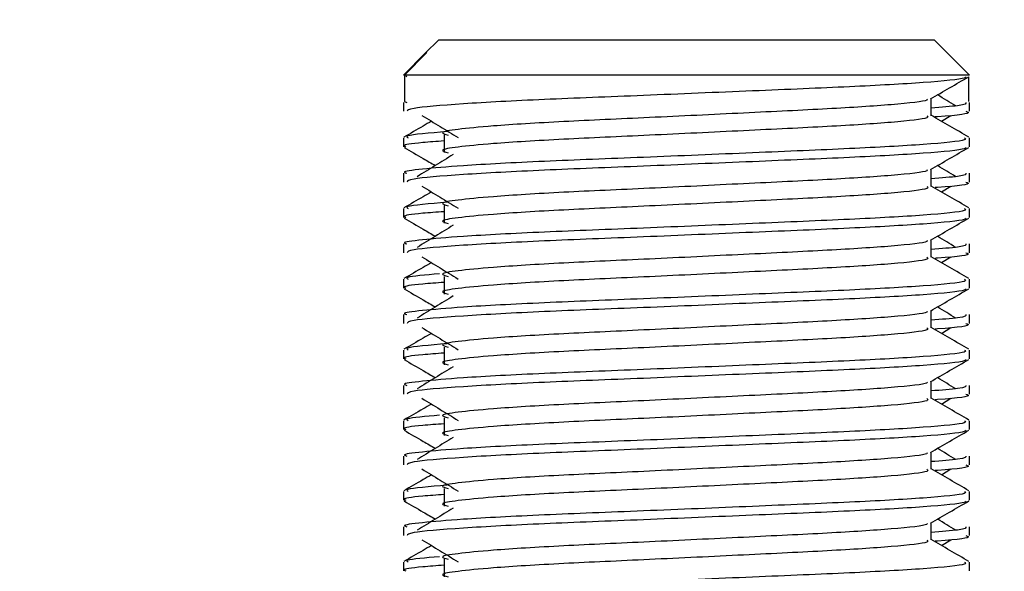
# Model space of a CAD drawing. Header units: millimetres. Extents: x 0 to 420, y 0 to 297.
# Tile 99 of 106: x 318.816 to 320.292, y 200.765 to 201.592. Entities that reach past the tile are written whole.
import ezdxf

# ---------------------------------------------------------------- set-up
doc = ezdxf.new("R2010")
doc.units = ezdxf.units.MM
doc.layers.add('QUOTE', color=174, linetype='Continuous')
doc.styles.add('SLDTEXTSTYLE3', font='TXT', dxfattribs={"width": 0.75})
doc.dimstyles.new('SLDDIMSTYLE0', dxfattribs={"dimtxt": 3, "dimasz": 3, "dimexe": 0, "dimexo": 0.0625, "dimgap": 0.75, "dimtad": 1, "dimlfac": 18.853083, "dimrnd": 1e-09, "dimzin": 12, "dimdsep": 46, "dimtxsty": 'SLDTEXTSTYLE3', "dimsah": 1, "dimcen": 0.09, "dimadec": 0, "dimazin": 3, "dimtfac": 1, "dimtdec": 3, "dimtofl": 0, "dimtmove": 0, "dimatfit": 3, "dimfxl": 0, "dimfrac": 2, "dimtolj": 1, "dimtzin": 12, "dimarcsym": 0})

# ---------------------------------------------------------------- blocks, each defined once
blk = doc.blocks.new('_D_2')
at = {"layer": 'QUOTE'}
for p, q in [((318.5003, 239.4393), (331.3954, 239.4393)), ((329.3954, 191.2191), (329.3954, 239.4393)), ((324.9747, 191.2191), (331.3954, 191.2191))]:
    blk.add_line(p, q, dxfattribs=at)
for points in [[(329.3954, 239.4393), (328.8954, 236.4393), (329.8954, 236.4393)], [(329.3954, 191.2191), (329.8954, 194.2191), (328.8954, 194.2191)]]:
    blk.add_solid(points, dxfattribs=at)
at = {"layer": 'QUOTE', "insert": (325.5282, 210.3417), "char_height": 3, "attachment_point": 1, "rotation": 90, "style": 'SLDTEXTSTYLE3'}
blk.add_mtext('909,1', dxfattribs=at)

msp = doc.modelspace()

# ---------------------------------------------------------------- linework, layer by layer
at = {"color": 7, "linetype": 'Continuous', "lineweight": 25}
for p, q in [((319.44415, 201.56221), (319.42388, 201.54194)), ((319.44415, 201.56221), (319.84763, 201.56221)), ((319.84763, 201.56221), (320.18673, 201.56221)), ((320.23977, 201.50916), (320.18673, 201.56221)), ((319.42387, 201.54193), (319.3911, 201.50916)), ((319.3927, 201.50916), (319.4262, 201.54279)), ((319.42389, 201.54193), (319.4262, 201.54279)), ((319.3927, 201.50916), (319.3911, 201.50916)), ((319.3927, 201.50916), (319.3927, 201.46938)), ((320.23977, 201.50916), (319.3927, 201.50916)), ((319.39463, 201.50775), (319.39618, 201.50661)), ((319.39211, 201.50668), (319.3927, 201.50634)), ((320.23817, 201.50634), (320.23817, 201.46938)), ((319.3911, 201.46795), (319.3911, 201.45473)), ((319.3927, 201.46938), (319.39641, 201.46795)), ((320.18235, 201.44816), (320.18235, 201.47403)), ((320.23977, 201.45473), (320.23977, 201.46795)), ((320.19765, 201.43986), (320.21185, 201.44855)), ((319.45218, 201.41928), (319.45218, 201.39276)), ((319.3911, 201.41489), (319.3911, 201.40167)), ((320.23977, 201.40167), (320.23977, 201.41489)), ((319.3911, 201.36187), (319.3911, 201.34864)), ((320.18235, 201.34208), (320.18235, 201.36794)), ((320.23977, 201.34864), (320.23977, 201.36187)), ((320.19765, 201.33378), (320.21185, 201.34247)), ((319.3911, 201.30881), (319.3911, 201.29558)), ((319.45218, 201.3132), (319.45218, 201.28668)), ((320.23977, 201.29558), (320.23977, 201.30881)), ((320.18235, 201.236), (320.18235, 201.26186)), ((319.3911, 201.25578), (319.3911, 201.24256)), ((320.23977, 201.24256), (320.23977, 201.25578)), ((320.19765, 201.22769), (320.21185, 201.23639)), ((319.3911, 201.20273), (319.3911, 201.1895)), ((319.45218, 201.20711), (319.45218, 201.18059)), ((320.23977, 201.1895), (320.23977, 201.20273)), ((320.18235, 201.12991), (320.18235, 201.15578)), ((319.3911, 201.1497), (319.3911, 201.13648)), ((320.23977, 201.13648), (320.23977, 201.1497)), ((320.19765, 201.12161), (320.21185, 201.1303)), ((319.3911, 201.09664), (319.3911, 201.08342)), ((319.45218, 201.10103), (319.45218, 201.07451)), ((320.23977, 201.08342), (320.23977, 201.09664)), ((320.18235, 201.02383), (320.18235, 201.04969)), ((319.3911, 201.04362), (319.3911, 201.03039)), ((320.23977, 201.03039), (320.23977, 201.04362)), ((320.19765, 201.01552), (320.21185, 201.02422)), ((319.3911, 200.99056), (319.3911, 200.97733)), ((319.45218, 200.99495), (319.45218, 200.96843)), ((320.23977, 200.97733), (320.23977, 200.99056)), ((319.3911, 200.93753), (319.3911, 200.92431)), ((320.18235, 200.91775), (320.18235, 200.94361)), ((320.23977, 200.92431), (320.23977, 200.93753)), ((320.19765, 200.90944), (320.21185, 200.91814)), ((319.45218, 200.88886), (319.45218, 200.86234)), ((319.3911, 200.88448), (319.3911, 200.87125)), ((320.23977, 200.87125), (320.23977, 200.88448)), ((319.3911, 200.83145), (319.3911, 200.81823)), ((320.18235, 200.81166), (320.18235, 200.83753)), ((320.23977, 200.81823), (320.23977, 200.83145)), ((320.19765, 200.80336), (320.21185, 200.81205)), ((319.3911, 200.77839), (319.3911, 200.76516)), ((319.45218, 200.78278), (319.45218, 200.75626)), ((320.23977, 200.76516), (320.23977, 200.77839))]:
    msp.add_line(p, q, dxfattribs=at)
for points, knots in [([(320.2347, 201.50661), (320.23437, 201.50595), (320.23302, 201.50321), (320.1782, 201.49771), (320.06606, 201.49153), (319.91553, 201.48536), (319.75182, 201.47835), (319.59618, 201.47249), (319.4737, 201.46592), (319.39988, 201.45966), (319.39757, 201.45618), (319.39661, 201.45473)], [0, 0, 0, 0, 0.0399117, 0.1661575, 0.2890582, 0.4118359, 0.5381002, 0.6595169, 0.7839817, 0.9096926, 1, 1, 1, 1]), ([(320.1812, 201.47336), (320.19079, 201.47892), (320.20998, 201.49003), (320.22917, 201.50113), (320.23876, 201.50668)], [0, 0, 0, 0, 0.4999356, 1, 1, 1, 1]), ([(320.21918, 201.46273), (320.21016, 201.46827), (320.20104, 201.47386), (320.19191, 201.47945), (320.19182, 201.47951)], [0, 0, 0, 0, 0.9898318, 1, 1, 1, 1]), ([(320.17584, 201.47328), (320.17628, 201.47268), (320.17823, 201.47002), (320.12828, 201.46456), (320.03236, 201.45838), (319.90195, 201.4522), (319.76034, 201.4452), (319.62624, 201.43933), (319.52713, 201.43331), (319.47001, 201.42755), (319.44334, 201.42332), (319.45374, 201.42046), (319.45838, 201.41918)], [0, 0, 0, 0, 0.0351066, 0.1561349, 0.2739528, 0.3916527, 0.5126988, 0.6290926, 0.7484115, 0.8401345, 0.9287498, 1, 1, 1, 1]), ([(320.23447, 201.46795), (320.2347, 201.46637), (320.23511, 201.46369), (320.19767, 201.46077), (320.18235, 201.45958)], [0, 0, 0, 0, 0.5906829, 1, 1, 1, 1]), ([(319.41903, 201.44855), (319.42807, 201.44302), (319.44615, 201.43194), (319.4642, 201.42087), (319.47322, 201.41533)], [0, 0, 0, 0, 0.50001135, 1, 1, 1, 1]), ([(320.17601, 201.44808), (320.17717, 201.44705), (320.18066, 201.44397), (320.12901, 201.43805), (320.03217, 201.43186), (319.902, 201.42568), (319.76033, 201.41868), (319.62624, 201.41281), (319.52712, 201.40679), (319.47002, 201.40103), (319.44335, 201.3968), (319.45374, 201.39394), (319.45836, 201.39267)], [0, 0, 0, 0, 0.059132, 0.1771634, 0.2920638, 0.4068492, 0.5248979, 0.6384095, 0.7547738, 0.8442256, 0.9306466, 1, 1, 1, 1]), ([(320.23897, 201.41595), (320.22937, 201.4215), (320.2105, 201.43242), (320.19163, 201.44335), (320.18235, 201.44872)], [0, 0, 0, 0, 0.5083681, 1, 1, 1, 1]), ([(320.23427, 201.45473), (320.23581, 201.45423), (320.2437, 201.45169), (320.22455, 201.44863), (320.18934, 201.44635), (320.18812, 201.44628)], [0, 0, 0, 0, 0.1902956, 0.9720933, 1, 1, 1, 1]), ([(319.43322, 201.43986), (319.42904, 201.43744), (319.41527, 201.42947), (319.4015, 201.4215), (319.39191, 201.41595)], [0, 0, 0, 0, 0.3033381, 1, 1, 1, 1]), ([(319.45675, 201.42436), (319.43043, 201.42214), (319.39167, 201.41887), (319.3968, 201.41586), (319.39845, 201.41489)], [0, 0, 0, 0, 0.6789949, 1, 1, 1, 1]), ([(320.23243, 201.41489), (320.23374, 201.41388), (320.23772, 201.41081), (320.17806, 201.40489), (320.06609, 201.3987), (319.91556, 201.39253), (319.75167, 201.38553), (319.59675, 201.37966), (319.48159, 201.37364), (319.4171, 201.36788), (319.38762, 201.36441), (319.39475, 201.36235), (319.39641, 201.36187)], [0, 0, 0, 0, 0.0610772, 0.1845123, 0.3046768, 0.4247211, 0.5481742, 0.6668878, 0.7885815, 0.8821287, 0.9725098, 1, 1, 1, 1]), ([(319.45218, 201.41024), (319.4409, 201.40941), (319.40623, 201.40688), (319.38968, 201.40418), (319.3937, 201.40214), (319.39463, 201.40167)], [0, 0, 0, 0, 0.2705432, 0.831179, 1, 1, 1, 1]), ([(319.39211, 201.4006), (319.40171, 201.39505), (319.41736, 201.38599), (319.433, 201.37693), (319.43905, 201.37343)], [0, 0, 0, 0, 0.6131696, 1, 1, 1, 1]), ([(320.2347, 201.40053), (320.23437, 201.39987), (320.23302, 201.39713), (320.1782, 201.39163), (320.06606, 201.38545), (319.91553, 201.37927), (319.75182, 201.37227), (319.59618, 201.3664), (319.4737, 201.35984), (319.39988, 201.35358), (319.39757, 201.3501), (319.39661, 201.34864)], [0, 0, 0, 0, 0.0399117, 0.1661575, 0.2890582, 0.4118359, 0.5381002, 0.6595169, 0.7839817, 0.9096926, 1, 1, 1, 1]), ([(319.46589, 201.38987), (319.45685, 201.38433), (319.43877, 201.37326), (319.42072, 201.36218), (319.4117, 201.35665)], [0, 0, 0, 0, 0.49999, 1, 1, 1, 1]), ([(320.1812, 201.36728), (320.19079, 201.37283), (320.20998, 201.38394), (320.22917, 201.39505), (320.23876, 201.4006)], [0, 0, 0, 0, 0.49993563, 1, 1, 1, 1]), ([(320.17584, 201.3672), (320.17628, 201.3666), (320.17823, 201.36393), (320.12828, 201.35847), (320.03236, 201.3523), (319.90195, 201.34612), (319.76034, 201.33912), (319.62624, 201.33325), (319.52713, 201.32723), (319.47001, 201.32147), (319.44334, 201.31723), (319.45374, 201.31437), (319.45838, 201.3131)], [0, 0, 0, 0, 0.0351066, 0.1561349, 0.2739528, 0.3916527, 0.5126988, 0.6290926, 0.7484115, 0.8401345, 0.9287498, 1, 1, 1, 1]), ([(320.23447, 201.36187), (320.2347, 201.36028), (320.23511, 201.3576), (320.19767, 201.35469), (320.18235, 201.35349)], [0, 0, 0, 0, 0.5906829, 1, 1, 1, 1]), ([(320.21918, 201.35665), (320.21016, 201.36218), (320.20104, 201.36778), (320.19191, 201.37337), (320.19182, 201.37343)], [0, 0, 0, 0, 0.98983176, 1, 1, 1, 1]), ([(320.23427, 201.34864), (320.23581, 201.34815), (320.2437, 201.34561), (320.22455, 201.34255), (320.18934, 201.34027), (320.18812, 201.34019)], [0, 0, 0, 0, 0.1902956, 0.9720933, 1, 1, 1, 1]), ([(319.43322, 201.33378), (319.42904, 201.33136), (319.41527, 201.32339), (319.4015, 201.31542), (319.39191, 201.30987)], [0, 0, 0, 0, 0.30333814, 1, 1, 1, 1]), ([(319.41903, 201.34247), (319.42807, 201.33693), (319.44615, 201.32586), (319.4642, 201.31478), (319.47322, 201.30925)], [0, 0, 0, 0, 0.5000113, 1, 1, 1, 1]), ([(320.17601, 201.342), (320.17717, 201.34097), (320.18066, 201.33789), (320.12901, 201.33196), (320.03217, 201.32577), (319.902, 201.3196), (319.76033, 201.3126), (319.62624, 201.30673), (319.52712, 201.30071), (319.47002, 201.29495), (319.44335, 201.29071), (319.45374, 201.28786), (319.45836, 201.28658)], [0, 0, 0, 0, 0.059132, 0.1771634, 0.2920638, 0.4068492, 0.5248979, 0.6384095, 0.7547738, 0.8442256, 0.9306466, 1, 1, 1, 1]), ([(320.23897, 201.30987), (320.22937, 201.31542), (320.2105, 201.32634), (320.19163, 201.33726), (320.18235, 201.34263)], [0, 0, 0, 0, 0.5083681, 1, 1, 1, 1]), ([(319.45675, 201.31827), (319.43043, 201.31606), (319.39167, 201.31279), (319.3968, 201.30978), (319.39845, 201.30881)], [0, 0, 0, 0, 0.6789949, 1, 1, 1, 1]), ([(320.23243, 201.30881), (320.23374, 201.30779), (320.23772, 201.30472), (320.17806, 201.29881), (320.06609, 201.29262), (319.91556, 201.28645), (319.75167, 201.27945), (319.59675, 201.27358), (319.48159, 201.26756), (319.4171, 201.26179), (319.38762, 201.25832), (319.39475, 201.25626), (319.39641, 201.25578)], [0, 0, 0, 0, 0.0610772, 0.1845123, 0.3046768, 0.4247211, 0.5481742, 0.6668878, 0.7885815, 0.8821287, 0.9725098, 1, 1, 1, 1]), ([(319.45218, 201.30415), (319.4409, 201.30333), (319.40623, 201.30079), (319.38968, 201.2981), (319.3937, 201.29606), (319.39463, 201.29558)], [0, 0, 0, 0, 0.2705432, 0.831179, 1, 1, 1, 1]), ([(319.39211, 201.29452), (319.40171, 201.28896), (319.41736, 201.27991), (319.433, 201.27085), (319.43905, 201.26734)], [0, 0, 0, 0, 0.6131696, 1, 1, 1, 1]), ([(320.2347, 201.29444), (320.23437, 201.29378), (320.23302, 201.29105), (320.1782, 201.28555), (320.06606, 201.27936), (319.91553, 201.27319), (319.75182, 201.26618), (319.59618, 201.26032), (319.4737, 201.25375), (319.39988, 201.2475), (319.39757, 201.24402), (319.39661, 201.24256)], [0, 0, 0, 0, 0.0399117, 0.1661575, 0.2890582, 0.4118359, 0.5381002, 0.6595169, 0.7839817, 0.9096926, 1, 1, 1, 1]), ([(320.1812, 201.2612), (320.19079, 201.26675), (320.20998, 201.27786), (320.22917, 201.28896), (320.23876, 201.29452)], [0, 0, 0, 0, 0.4999356, 1, 1, 1, 1]), ([(319.46589, 201.28378), (319.45685, 201.27825), (319.43877, 201.26717), (319.42072, 201.2561), (319.4117, 201.25056)], [0, 0, 0, 0, 0.49998997, 1, 1, 1, 1]), ([(320.17584, 201.26111), (320.17628, 201.26051), (320.17823, 201.25785), (320.12828, 201.25239), (320.03236, 201.24621), (319.90195, 201.24004), (319.76034, 201.23303), (319.62624, 201.22717), (319.52713, 201.22114), (319.47001, 201.21539), (319.44334, 201.21115), (319.45374, 201.20829), (319.45838, 201.20701)], [0, 0, 0, 0, 0.0351066, 0.1561349, 0.2739528, 0.3916527, 0.5126988, 0.6290926, 0.7484115, 0.8401345, 0.9287498, 1, 1, 1, 1]), ([(320.21918, 201.25056), (320.21016, 201.2561), (320.20104, 201.26169), (320.19191, 201.26729), (320.19182, 201.26734)], [0, 0, 0, 0, 0.9898318, 1, 1, 1, 1]), ([(320.23447, 201.25578), (320.2347, 201.2542), (320.23511, 201.25152), (320.19767, 201.2486), (320.18235, 201.24741)], [0, 0, 0, 0, 0.5906829, 1, 1, 1, 1]), ([(320.23427, 201.24256), (320.23581, 201.24206), (320.2437, 201.23953), (320.22455, 201.23646), (320.18934, 201.23419), (320.18812, 201.23411)], [0, 0, 0, 0, 0.1902956, 0.9720933, 1, 1, 1, 1]), ([(319.43322, 201.22769), (319.42904, 201.22527), (319.41527, 201.2173), (319.4015, 201.20934), (319.39191, 201.20378)], [0, 0, 0, 0, 0.3033381, 1, 1, 1, 1]), ([(319.41903, 201.23639), (319.42807, 201.23085), (319.44615, 201.21978), (319.4642, 201.2087), (319.47322, 201.20316)], [0, 0, 0, 0, 0.5000113, 1, 1, 1, 1]), ([(320.17601, 201.23592), (320.17717, 201.23489), (320.18066, 201.2318), (320.12901, 201.22588), (320.03217, 201.21969), (319.902, 201.21352), (319.76033, 201.20651), (319.62624, 201.20065), (319.52712, 201.19462), (319.47002, 201.18887), (319.44335, 201.18463), (319.45374, 201.18177), (319.45836, 201.1805)], [0, 0, 0, 0, 0.059132, 0.1771634, 0.2920638, 0.4068492, 0.5248979, 0.6384095, 0.7547738, 0.8442256, 0.9306466, 1, 1, 1, 1]), ([(320.23897, 201.20378), (320.22937, 201.20934), (320.2105, 201.22025), (320.19163, 201.23118), (320.18235, 201.23655)], [0, 0, 0, 0, 0.5083681, 1, 1, 1, 1]), ([(320.23243, 201.20273), (320.23374, 201.20171), (320.23772, 201.19864), (320.17806, 201.19273), (320.06609, 201.18654), (319.91556, 201.18037), (319.75167, 201.17336), (319.59675, 201.16749), (319.48159, 201.16147), (319.4171, 201.15571), (319.38762, 201.15224), (319.39475, 201.15018), (319.39641, 201.1497)], [0, 0, 0, 0, 0.0610772, 0.1845123, 0.3046768, 0.4247211, 0.5481742, 0.6668878, 0.7885815, 0.8821287, 0.9725098, 1, 1, 1, 1]), ([(319.45218, 201.19807), (319.4409, 201.19725), (319.40623, 201.19471), (319.38968, 201.19202), (319.3937, 201.18997), (319.39463, 201.1895)], [0, 0, 0, 0, 0.2705432, 0.831179, 1, 1, 1, 1]), ([(319.44527, 201.21091), (319.42449, 201.20913), (319.3915, 201.2063), (319.39657, 201.20369), (319.39845, 201.20273)], [0, 0, 0, 0, 0.6298517, 1, 1, 1, 1]), ([(319.39211, 201.18843), (319.40171, 201.18288), (319.41736, 201.17382), (319.433, 201.16476), (319.43905, 201.16126)], [0, 0, 0, 0, 0.6131696, 1, 1, 1, 1]), ([(320.2347, 201.18836), (320.23437, 201.1877), (320.23302, 201.18496), (320.1782, 201.17946), (320.06606, 201.17328), (319.91553, 201.1671), (319.75182, 201.1601), (319.59618, 201.15424), (319.4737, 201.14767), (319.39988, 201.14141), (319.39757, 201.13793), (319.39661, 201.13648)], [0, 0, 0, 0, 0.0399117, 0.1661575, 0.2890582, 0.4118359, 0.5381002, 0.6595169, 0.7839817, 0.9096926, 1, 1, 1, 1]), ([(320.1812, 201.15511), (320.19079, 201.16067), (320.20998, 201.17177), (320.22917, 201.18288), (320.23876, 201.18843)], [0, 0, 0, 0, 0.4999356, 1, 1, 1, 1]), ([(319.46589, 201.1777), (319.45685, 201.17216), (319.43877, 201.16109), (319.42072, 201.15002), (319.4117, 201.14448)], [0, 0, 0, 0, 0.49999, 1, 1, 1, 1]), ([(320.17584, 201.15503), (320.17628, 201.15443), (320.17823, 201.15177), (320.12828, 201.14631), (320.03236, 201.14013), (319.90195, 201.13395), (319.76034, 201.12695), (319.62624, 201.12108), (319.52713, 201.11506), (319.47001, 201.1093), (319.44334, 201.10507), (319.45374, 201.10221), (319.45838, 201.10093)], [0, 0, 0, 0, 0.0351066, 0.1561349, 0.2739528, 0.3916527, 0.5126988, 0.6290926, 0.7484115, 0.8401345, 0.9287498, 1, 1, 1, 1]), ([(320.21918, 201.14448), (320.21016, 201.15002), (320.20104, 201.15561), (320.19191, 201.1612), (320.19182, 201.16126)], [0, 0, 0, 0, 0.9898318, 1, 1, 1, 1]), ([(320.23447, 201.1497), (320.2347, 201.14812), (320.23511, 201.14544), (320.19767, 201.14252), (320.18235, 201.14133)], [0, 0, 0, 0, 0.5906829, 1, 1, 1, 1]), ([(319.41903, 201.1303), (319.42807, 201.12477), (319.44615, 201.11369), (319.4642, 201.10262), (319.47322, 201.09708)], [0, 0, 0, 0, 0.5000113, 1, 1, 1, 1]), ([(320.17601, 201.12983), (320.17717, 201.1288), (320.18066, 201.12572), (320.12901, 201.1198), (320.03217, 201.11361), (319.902, 201.10743), (319.76033, 201.10043), (319.62624, 201.09456), (319.52712, 201.08854), (319.47002, 201.08278), (319.44335, 201.07855), (319.45374, 201.07569), (319.45836, 201.07442)], [0, 0, 0, 0, 0.059132, 0.1771634, 0.2920638, 0.4068492, 0.5248979, 0.6384095, 0.7547738, 0.8442256, 0.9306466, 1, 1, 1, 1]), ([(320.23897, 201.0977), (320.22937, 201.10325), (320.2105, 201.11417), (320.19163, 201.12509), (320.18235, 201.13046)], [0, 0, 0, 0, 0.5083681, 1, 1, 1, 1]), ([(320.23427, 201.13648), (320.23581, 201.13598), (320.2437, 201.13344), (320.22455, 201.13038), (320.18934, 201.1281), (320.18812, 201.12803)], [0, 0, 0, 0, 0.1902956, 0.9720933, 1, 1, 1, 1]), ([(319.43322, 201.12161), (319.42904, 201.11919), (319.41527, 201.11122), (319.4015, 201.10325), (319.39191, 201.0977)], [0, 0, 0, 0, 0.30333814, 1, 1, 1, 1]), ([(320.23243, 201.09664), (320.23374, 201.09563), (320.23772, 201.09256), (320.17806, 201.08664), (320.06609, 201.08045), (319.91556, 201.07428), (319.75167, 201.06728), (319.59675, 201.06141), (319.48159, 201.05539), (319.4171, 201.04963), (319.38762, 201.04616), (319.39475, 201.0441), (319.39641, 201.04362)], [0, 0, 0, 0, 0.0610772, 0.1845123, 0.3046768, 0.4247211, 0.5481742, 0.6668878, 0.7885815, 0.8821287, 0.9725098, 1, 1, 1, 1]), ([(319.45675, 201.10611), (319.43043, 201.10389), (319.39167, 201.10062), (319.3968, 201.09761), (319.39845, 201.09664)], [0, 0, 0, 0, 0.67899494, 1, 1, 1, 1]), ([(319.39211, 201.08235), (319.40171, 201.0768), (319.41736, 201.06774), (319.433, 201.05868), (319.43905, 201.05518)], [0, 0, 0, 0, 0.6131696, 1, 1, 1, 1]), ([(319.45218, 201.09199), (319.4409, 201.09116), (319.40623, 201.08863), (319.38968, 201.08593), (319.3937, 201.08389), (319.39463, 201.08342)], [0, 0, 0, 0, 0.2705432, 0.831179, 1, 1, 1, 1]), ([(320.2347, 201.08228), (320.23437, 201.08162), (320.23302, 201.07888), (320.1782, 201.07338), (320.06606, 201.0672), (319.91553, 201.06102), (319.75182, 201.05402), (319.59618, 201.04815), (319.4737, 201.04159), (319.39988, 201.03533), (319.39757, 201.03185), (319.39661, 201.03039)], [0, 0, 0, 0, 0.0399117, 0.1661575, 0.2890582, 0.4118359, 0.5381002, 0.6595169, 0.7839817, 0.9096926, 1, 1, 1, 1]), ([(320.1812, 201.04903), (320.19079, 201.05458), (320.20998, 201.06569), (320.22917, 201.0768), (320.23876, 201.08235)], [0, 0, 0, 0, 0.4999356, 1, 1, 1, 1]), ([(319.46589, 201.07162), (319.45685, 201.06608), (319.43877, 201.05501), (319.42072, 201.04393), (319.4117, 201.0384)], [0, 0, 0, 0, 0.49999, 1, 1, 1, 1]), ([(320.21918, 201.0384), (320.21016, 201.04393), (320.20104, 201.04953), (320.19191, 201.05512), (320.19182, 201.05518)], [0, 0, 0, 0, 0.9898318, 1, 1, 1, 1]), ([(320.17584, 201.04895), (320.17628, 201.04835), (320.17823, 201.04568), (320.12828, 201.04022), (320.03236, 201.03405), (319.90195, 201.02787), (319.76034, 201.02087), (319.62624, 201.015), (319.52713, 201.00898), (319.47001, 201.00322), (319.44334, 200.99898), (319.45374, 200.99612), (319.45838, 200.99485)], [0, 0, 0, 0, 0.0351066, 0.1561349, 0.2739528, 0.3916527, 0.5126988, 0.6290926, 0.7484115, 0.8401345, 0.9287498, 1, 1, 1, 1]), ([(320.23447, 201.04362), (320.2347, 201.04203), (320.23511, 201.03935), (320.19767, 201.03644), (320.18235, 201.03524)], [0, 0, 0, 0, 0.5906829, 1, 1, 1, 1]), ([(319.41903, 201.02422), (319.42807, 201.01868), (319.44615, 201.00761), (319.4642, 200.99653), (319.47322, 200.991)], [0, 0, 0, 0, 0.5000113, 1, 1, 1, 1]), ([(320.17601, 201.02375), (320.17717, 201.02272), (320.18066, 201.01964), (320.12901, 201.01371), (320.03217, 201.00752), (319.902, 201.00135), (319.76033, 200.99435), (319.62624, 200.98848), (319.52712, 200.98246), (319.47002, 200.9767), (319.44335, 200.97246), (319.45374, 200.96961), (319.45836, 200.96833)], [0, 0, 0, 0, 0.059132, 0.1771634, 0.2920638, 0.4068492, 0.5248979, 0.6384095, 0.7547738, 0.8442256, 0.9306466, 1, 1, 1, 1]), ([(320.23897, 200.99162), (320.22937, 200.99717), (320.2105, 201.00809), (320.19163, 201.01901), (320.18235, 201.02438)], [0, 0, 0, 0, 0.5083681, 1, 1, 1, 1]), ([(320.23427, 201.03039), (320.23581, 201.0299), (320.2437, 201.02736), (320.22455, 201.0243), (320.18934, 201.02202), (320.18812, 201.02194)], [0, 0, 0, 0, 0.1902956, 0.9720933, 1, 1, 1, 1]), ([(319.43322, 201.01552), (319.42904, 201.01311), (319.41527, 201.00514), (319.4015, 200.99717), (319.39191, 200.99162)], [0, 0, 0, 0, 0.30333814, 1, 1, 1, 1]), ([(320.23243, 200.99056), (320.23374, 200.98954), (320.23772, 200.98647), (320.17806, 200.98056), (320.06609, 200.97437), (319.91556, 200.9682), (319.75167, 200.9612), (319.59675, 200.95533), (319.48159, 200.94931), (319.4171, 200.94354), (319.38762, 200.94007), (319.39475, 200.93801), (319.39641, 200.93753)], [0, 0, 0, 0, 0.0610772, 0.18451233, 0.30467677, 0.42472105, 0.54817425, 0.66688778, 0.78858149, 0.88212869, 0.97250981, 1, 1, 1, 1]), ([(319.44527, 200.99874), (319.42449, 200.99696), (319.3915, 200.99413), (319.39657, 200.99153), (319.39845, 200.99056)], [0, 0, 0, 0, 0.6298517, 1, 1, 1, 1]), ([(319.39211, 200.97626), (319.40171, 200.97071), (319.41736, 200.96166), (319.433, 200.9526), (319.43905, 200.94909)], [0, 0, 0, 0, 0.6131696, 1, 1, 1, 1]), ([(319.45218, 200.9859), (319.4409, 200.98508), (319.40623, 200.98254), (319.38968, 200.97985), (319.3937, 200.97781), (319.39463, 200.97733)], [0, 0, 0, 0, 0.2705432, 0.831179, 1, 1, 1, 1]), ([(320.2347, 200.97619), (320.23437, 200.97553), (320.23302, 200.9728), (320.1782, 200.9673), (320.06606, 200.96111), (319.91553, 200.95494), (319.75182, 200.94793), (319.59618, 200.94207), (319.4737, 200.9355), (319.39988, 200.92925), (319.39757, 200.92576), (319.39661, 200.92431)], [0, 0, 0, 0, 0.0399117, 0.1661575, 0.2890582, 0.4118359, 0.5381002, 0.6595169, 0.7839817, 0.9096926, 1, 1, 1, 1]), ([(320.1812, 200.94295), (320.19079, 200.9485), (320.20998, 200.95961), (320.22917, 200.97071), (320.23876, 200.97626)], [0, 0, 0, 0, 0.4999356, 1, 1, 1, 1]), ([(319.46589, 200.96553), (319.45685, 200.96), (319.43877, 200.94892), (319.42072, 200.93785), (319.4117, 200.93231)], [0, 0, 0, 0, 0.49999, 1, 1, 1, 1]), ([(320.21918, 200.93231), (320.21016, 200.93785), (320.20104, 200.94344), (320.19191, 200.94904), (320.19182, 200.94909)], [0, 0, 0, 0, 0.98983176, 1, 1, 1, 1]), ([(320.17584, 200.94286), (320.17628, 200.94226), (320.17823, 200.9396), (320.12828, 200.93414), (320.03236, 200.92796), (319.90195, 200.92179), (319.76034, 200.91478), (319.62624, 200.90892), (319.52713, 200.90289), (319.47001, 200.89714), (319.44334, 200.8929), (319.45374, 200.89004), (319.45838, 200.88876)], [0, 0, 0, 0, 0.0351066, 0.1561349, 0.2739528, 0.3916527, 0.5126988, 0.6290926, 0.7484115, 0.8401345, 0.9287498, 1, 1, 1, 1]), ([(320.23447, 200.93753), (320.2347, 200.93595), (320.23511, 200.93327), (320.19767, 200.93035), (320.18235, 200.92916)], [0, 0, 0, 0, 0.5906829, 1, 1, 1, 1]), ([(319.41903, 200.91814), (319.42807, 200.9126), (319.44615, 200.90153), (319.4642, 200.89045), (319.47322, 200.88491)], [0, 0, 0, 0, 0.5000113, 1, 1, 1, 1]), ([(320.17601, 200.91767), (320.17717, 200.91664), (320.18066, 200.91355), (320.12901, 200.90763), (320.03217, 200.90144), (319.902, 200.89527), (319.76033, 200.88826), (319.62624, 200.8824), (319.52712, 200.87637), (319.47002, 200.87062), (319.44335, 200.86638), (319.45374, 200.86352), (319.45836, 200.86225)], [0, 0, 0, 0, 0.059132, 0.1771634, 0.2920638, 0.4068492, 0.5248979, 0.6384095, 0.7547738, 0.8442256, 0.9306466, 1, 1, 1, 1]), ([(320.23897, 200.88553), (320.22937, 200.89109), (320.2105, 200.902), (320.19163, 200.91293), (320.18235, 200.9183)], [0, 0, 0, 0, 0.5083681, 1, 1, 1, 1]), ([(320.23427, 200.92431), (320.23581, 200.92381), (320.2437, 200.92128), (320.22455, 200.91821), (320.18934, 200.91594), (320.18812, 200.91586)], [0, 0, 0, 0, 0.1902956, 0.9720933, 1, 1, 1, 1]), ([(319.43322, 200.90944), (319.42904, 200.90702), (319.41527, 200.89905), (319.4015, 200.89108), (319.39191, 200.88553)], [0, 0, 0, 0, 0.3033381, 1, 1, 1, 1]), ([(319.45675, 200.89394), (319.43043, 200.89172), (319.39167, 200.88845), (319.3968, 200.88544), (319.39845, 200.88448)], [0, 0, 0, 0, 0.6789949, 1, 1, 1, 1]), ([(320.23243, 200.88448), (320.23374, 200.88346), (320.23772, 200.88039), (320.17806, 200.87448), (320.06609, 200.86829), (319.91556, 200.86211), (319.75167, 200.85511), (319.59675, 200.84924), (319.48159, 200.84322), (319.4171, 200.83746), (319.38762, 200.83399), (319.39475, 200.83193), (319.39641, 200.83145)], [0, 0, 0, 0, 0.0610772, 0.18451233, 0.30467677, 0.42472105, 0.54817425, 0.66688778, 0.78858149, 0.88212869, 0.97250981, 1, 1, 1, 1]), ([(319.45218, 200.87982), (319.4409, 200.879), (319.40623, 200.87646), (319.38968, 200.87377), (319.3937, 200.87172), (319.39463, 200.87125)], [0, 0, 0, 0, 0.2705432, 0.831179, 1, 1, 1, 1]), ([(319.39211, 200.87018), (319.40171, 200.86463), (319.41736, 200.85557), (319.433, 200.84651), (319.43905, 200.84301)], [0, 0, 0, 0, 0.6131696, 1, 1, 1, 1]), ([(320.2347, 200.87011), (320.23437, 200.86945), (320.23302, 200.86671), (320.1782, 200.86121), (320.06606, 200.85503), (319.91553, 200.84885), (319.75182, 200.84185), (319.59618, 200.83599), (319.4737, 200.82942), (319.39988, 200.82316), (319.39757, 200.81968), (319.39661, 200.81823)], [0, 0, 0, 0, 0.0399117, 0.1661575, 0.2890582, 0.4118359, 0.5381002, 0.6595169, 0.7839817, 0.9096926, 1, 1, 1, 1]), ([(319.46589, 200.85945), (319.45685, 200.85391), (319.43877, 200.84284), (319.42072, 200.83177), (319.4117, 200.82623)], [0, 0, 0, 0, 0.49999, 1, 1, 1, 1]), ([(320.1812, 200.83686), (320.19079, 200.84242), (320.20998, 200.85352), (320.22917, 200.86463), (320.23876, 200.87018)], [0, 0, 0, 0, 0.4999356, 1, 1, 1, 1]), ([(320.21918, 200.82623), (320.21016, 200.83177), (320.20104, 200.83736), (320.19191, 200.84295), (320.19182, 200.84301)], [0, 0, 0, 0, 0.98983176, 1, 1, 1, 1]), ([(320.17584, 200.83678), (320.17628, 200.83618), (320.17823, 200.83352), (320.12828, 200.82806), (320.03236, 200.82188), (319.90195, 200.8157), (319.76034, 200.8087), (319.62624, 200.80283), (319.52713, 200.79681), (319.47001, 200.79105), (319.44334, 200.78682), (319.45374, 200.78396), (319.45838, 200.78268)], [0, 0, 0, 0, 0.0351066, 0.1561349, 0.2739528, 0.3916527, 0.5126988, 0.6290926, 0.7484115, 0.8401345, 0.9287498, 1, 1, 1, 1]), ([(320.23447, 200.83145), (320.2347, 200.82987), (320.23511, 200.82719), (320.19767, 200.82427), (320.18235, 200.82308)], [0, 0, 0, 0, 0.5906829, 1, 1, 1, 1]), ([(320.23427, 200.81823), (320.23581, 200.81773), (320.2437, 200.81519), (320.22455, 200.81213), (320.18934, 200.80985), (320.18812, 200.80978)], [0, 0, 0, 0, 0.1902956, 0.9720933, 1, 1, 1, 1]), ([(319.43322, 200.80336), (319.42904, 200.80094), (319.41527, 200.79297), (319.4015, 200.785), (319.39191, 200.77945)], [0, 0, 0, 0, 0.3033381, 1, 1, 1, 1]), ([(319.41903, 200.81205), (319.42807, 200.80652), (319.44615, 200.79544), (319.4642, 200.78437), (319.47322, 200.77883)], [0, 0, 0, 0, 0.5000113, 1, 1, 1, 1]), ([(320.17601, 200.81158), (320.17717, 200.81055), (320.18066, 200.80747), (320.12901, 200.80155), (320.03217, 200.79536), (319.902, 200.78918), (319.76033, 200.78218), (319.62624, 200.77631), (319.52712, 200.77029), (319.47002, 200.76453), (319.44335, 200.7603), (319.45374, 200.75744), (319.45836, 200.75617)], [0, 0, 0, 0, 0.059132, 0.1771634, 0.2920638, 0.4068492, 0.5248979, 0.6384095, 0.7547738, 0.8442256, 0.9306466, 1, 1, 1, 1]), ([(320.23897, 200.77945), (320.22937, 200.785), (320.2105, 200.79592), (320.19163, 200.80684), (320.18235, 200.81221)], [0, 0, 0, 0, 0.50836813, 1, 1, 1, 1]), ([(319.44527, 200.78658), (319.42449, 200.7848), (319.3915, 200.78197), (319.39657, 200.77936), (319.39845, 200.77839)], [0, 0, 0, 0, 0.6298517, 1, 1, 1, 1]), ([(320.23243, 200.77839), (320.23374, 200.77738), (320.23772, 200.77431), (320.17806, 200.76839), (320.06609, 200.7622), (319.91556, 200.75603), (319.75167, 200.74903), (319.59675, 200.74316), (319.48159, 200.73714), (319.4171, 200.73137), (319.38762, 200.72791), (319.39475, 200.72585), (319.39641, 200.72537)], [0, 0, 0, 0, 0.0610772, 0.1845123, 0.3046768, 0.4247211, 0.5481742, 0.6668878, 0.7885815, 0.8821287, 0.9725098, 1, 1, 1, 1]), ([(319.45218, 200.77374), (319.4409, 200.77291), (319.40623, 200.77037), (319.38968, 200.76768), (319.3937, 200.76564), (319.39463, 200.76516)], [0, 0, 0, 0, 0.2705432, 0.831179, 1, 1, 1, 1])]:
    msp.add_open_spline(points, degree=3, knots=knots, dxfattribs=at)

# ---------------------------------------------------------------- dimensions: what is measured, and where the dimension line sits
at = {"layer": 'QUOTE'}
dim = msp.add_linear_dim(base=(329.39539, 239.4393), p1=(322.9747, 191.21907), p2=(316.50033, 239.4393), angle=90, dimstyle='SLDDIMSTYLE0', dxfattribs=at)
dim.commit()
dim.dimension.update_dxf_attribs({"geometry": '_D_2', "text_midpoint": (329.39539, 215.32919), "dimtype": 160})

doc.saveas('drawing.dxf')
